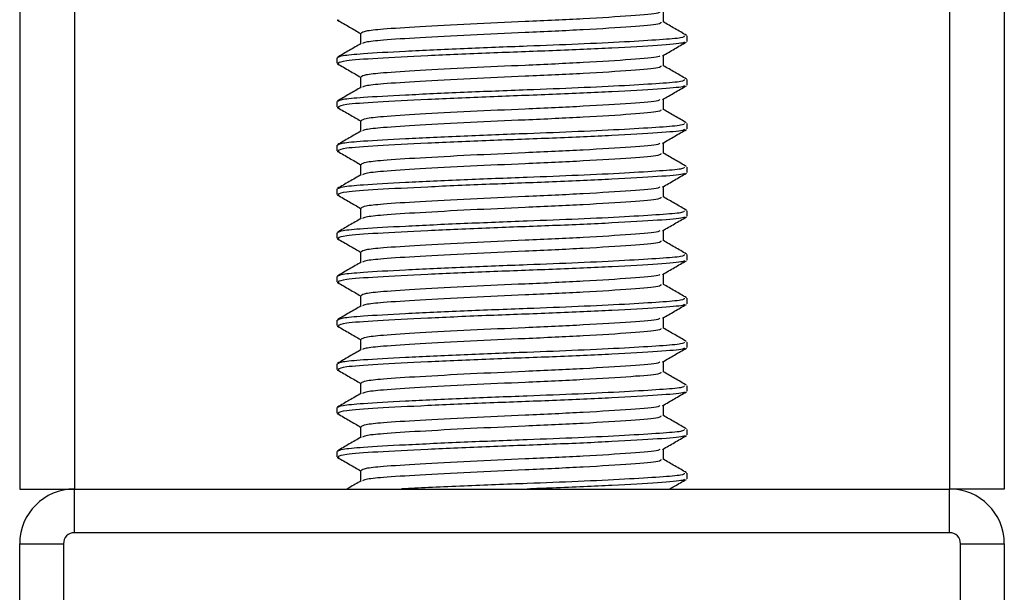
# Model space of a CAD drawing. Header units: millimetres. Extents: x 0 to 420, y 0 to 297.
# Tile 36 of 79: x 149.68 to 151.93, y 201.59 to 202.9. Entities that reach past the tile are written whole.
import ezdxf

# ---------------------------------------------------------------- set-up
doc = ezdxf.new("R2010")
doc.units = ezdxf.units.MM

msp = doc.modelspace()

# ---------------------------------------------------------------- linework, layer by layer
at = {"color": 7, "linetype": 'Continuous', "lineweight": 25}
for p, q in [((149.67652, 233.2057), (149.67652, 201.8307)), ((149.80152, 233.2057), (149.80152, 201.8307)), ((151.80152, 233.2057), (151.80152, 201.8307)), ((151.92652, 233.2057), (151.92652, 201.8307)), ((151.1474, 202.89798), (151.1474, 202.92236)), ((150.40186, 202.90358), (150.40625, 202.90283)), ((150.45565, 202.87298), (150.45565, 202.8487)), ((151.20152, 202.85427), (151.20152, 202.8668)), ((150.40152, 202.81675), (150.40152, 202.80425)), ((151.1474, 202.79798), (151.1474, 202.82236)), ((150.40186, 202.80358), (150.40625, 202.80283)), ((150.45565, 202.77298), (150.45565, 202.7487)), ((151.20152, 202.75427), (151.20152, 202.7668)), ((150.40152, 202.71675), (150.40152, 202.70425)), ((150.40186, 202.70358), (150.40625, 202.70283)), ((151.1474, 202.69798), (151.1474, 202.72236)), ((150.45565, 202.67298), (150.45565, 202.6487)), ((151.20152, 202.65427), (151.20152, 202.6668)), ((150.40152, 202.61675), (150.40152, 202.60425)), ((151.1474, 202.59798), (151.1474, 202.62236)), ((150.40186, 202.60358), (150.40625, 202.60283)), ((150.45565, 202.57298), (150.45565, 202.5487)), ((151.20152, 202.55427), (151.20152, 202.5668)), ((150.40152, 202.51675), (150.40152, 202.50425)), ((150.40186, 202.50358), (150.40625, 202.50283)), ((151.1474, 202.49798), (151.1474, 202.52236)), ((150.45565, 202.47298), (150.45565, 202.4487)), ((151.20152, 202.45427), (151.20152, 202.4668)), ((150.40152, 202.41675), (150.40152, 202.40425)), ((151.1474, 202.39798), (151.1474, 202.42236)), ((150.40186, 202.40358), (150.40625, 202.40283)), ((150.45565, 202.37298), (150.45565, 202.3487)), ((151.20152, 202.35427), (151.20152, 202.3668)), ((151.1474, 202.29798), (151.1474, 202.32236)), ((150.40152, 202.31675), (150.40152, 202.30425)), ((150.40186, 202.30358), (150.40625, 202.30283)), ((150.45565, 202.27298), (150.45565, 202.2487)), ((151.20152, 202.25427), (151.20152, 202.2668)), ((150.40152, 202.21675), (150.40152, 202.20425)), ((151.1474, 202.19798), (151.1474, 202.22236)), ((150.40186, 202.20358), (150.40625, 202.20283)), ((150.45565, 202.17298), (150.45565, 202.1487)), ((151.20152, 202.15427), (151.20152, 202.1668)), ((151.1474, 202.09798), (151.1474, 202.12236)), ((150.40152, 202.11675), (150.40152, 202.10425)), ((150.40186, 202.10358), (150.40625, 202.10283)), ((150.45565, 202.07298), (150.45565, 202.0487)), ((151.20152, 202.05427), (151.20152, 202.0668)), ((150.40152, 202.01675), (150.40152, 202.00425)), ((151.1474, 201.99798), (151.1474, 202.02236)), ((150.40186, 202.00358), (150.40625, 202.00283)), ((150.45565, 201.97298), (150.45565, 201.9487)), ((151.20152, 201.95427), (151.20152, 201.9668)), ((150.40152, 201.91675), (150.40152, 201.90425)), ((151.1474, 201.89798), (151.1474, 201.92236)), ((150.40186, 201.90358), (150.40625, 201.90283)), ((150.45565, 201.87298), (150.45565, 201.8487)), ((151.20152, 201.85427), (151.20152, 201.8668)), ((149.67652, 201.8307), (149.80152, 201.8307)), ((149.80152, 201.7307), (149.80152, 201.8307)), ((149.80152, 201.8307), (151.80152, 201.8307)), ((151.92652, 201.8307), (151.80152, 201.8307)), ((151.80152, 201.7307), (151.80152, 201.8307)), ((151.80152, 201.7307), (149.80152, 201.7307)), ((149.67652, 201.7057), (149.77652, 201.7057)), ((149.67652, 199.7057), (149.67652, 201.7057)), ((149.77652, 201.7057), (149.77652, 199.7057)), ((151.82652, 199.7057), (151.82652, 201.7057)), ((151.82652, 201.7057), (151.92652, 201.7057)), ((151.92652, 201.7057), (151.92652, 199.7057))]:
    msp.add_line(p, q, dxfattribs=at)
for centre, radius, start, end in [((149.80152, 201.7057), 0.125, 90, 180), ((151.80152, 201.7057), 0.125, 0, 90), ((149.80152, 201.7057), 0.025, 90, 180), ((151.80152, 201.7057), 0.025, 0, 90)]:
    msp.add_arc(centre, radius, start, end, dxfattribs=at)
for points, knots in [([(151.13918, 202.92142), (151.13869, 202.92046), (151.1371, 202.91732), (151.07731, 202.91273), (150.97032, 202.9057), (150.83642, 202.89963), (150.70344, 202.89383), (150.58766, 202.88746), (150.50766, 202.88241), (150.46272, 202.87761), (150.45873, 202.87449), (150.45679, 202.87298)], [0, 0, 0, 0, 0.0566683, 0.1867771, 0.3222071, 0.4544151, 0.5741791, 0.6974605, 0.8162551, 0.9109108, 1, 1, 1, 1]), ([(150.40306, 202.90281), (150.41211, 202.89757), (150.42965, 202.88742), (150.44717, 202.87727), (150.45565, 202.87236)], [0, 0, 0, 0, 0.5163558, 1, 1, 1, 1]), ([(151.14174, 202.89803), (151.14148, 202.89652), (151.14086, 202.89281), (151.07802, 202.88772), (150.97013, 202.8807), (150.83646, 202.87463), (150.70346, 202.86883), (150.58754, 202.86246), (150.50806, 202.85741), (150.46579, 202.85306), (150.46183, 202.85041), (150.46027, 202.84936)], [0, 0, 0, 0, 0.0884933, 0.2179785, 0.3527595, 0.4843338, 0.6035239, 0.7262144, 0.8444398, 0.9386418, 1, 1, 1, 1]), ([(151.20054, 202.86793), (151.19148, 202.87317), (151.17377, 202.88342), (151.15605, 202.89368), (151.1474, 202.8987)], [0, 0, 0, 0, 0.5112595, 1, 1, 1, 1]), ([(151.19502, 202.8668), (151.19486, 202.86528), (151.19452, 202.8621), (151.1422, 202.85797), (151.06224, 202.85298), (150.95592, 202.8478), (150.82842, 202.84289), (150.68801, 202.83757), (150.55421, 202.83121), (150.46167, 202.82616), (150.40977, 202.82137), (150.40515, 202.81826), (150.40292, 202.81675)], [0, 0, 0, 0, 0.08653971, 0.18072393, 0.27823806, 0.37704594, 0.47256582, 0.5884558, 0.70774541, 0.82269836, 0.91429192, 1, 1, 1, 1]), ([(150.45684, 202.84939), (150.44778, 202.84414), (150.42967, 202.83365), (150.41157, 202.82317), (150.40251, 202.81793)], [0, 0, 0, 0, 0.4998987, 1, 1, 1, 1]), ([(151.19607, 202.85282), (151.19512, 202.85205), (151.19175, 202.84929), (151.13925, 202.84518), (151.03583, 202.83899), (150.89804, 202.83283), (150.7481, 202.82755), (150.60479, 202.82125), (150.48966, 202.81527), (150.41426, 202.81008), (150.4075, 202.80614), (150.40424, 202.80425)], [0, 0, 0, 0, 0.0459027, 0.1640029, 0.2864241, 0.4087912, 0.5269075, 0.6499103, 0.7714525, 0.8900034, 1, 1, 1, 1]), ([(151.14569, 202.82136), (151.15473, 202.82661), (151.17283, 202.83709), (151.19093, 202.84757), (151.19999, 202.85281)], [0, 0, 0, 0, 0.4999098, 1, 1, 1, 1]), ([(151.13918, 202.82142), (151.13869, 202.82046), (151.1371, 202.81732), (151.07731, 202.81273), (150.97032, 202.8057), (150.83642, 202.79963), (150.70344, 202.79383), (150.58766, 202.78746), (150.50766, 202.78241), (150.46272, 202.77761), (150.45873, 202.77449), (150.45679, 202.77298)], [0, 0, 0, 0, 0.0566683, 0.1867771, 0.3222071, 0.4544151, 0.5741791, 0.6974605, 0.8162551, 0.9109108, 1, 1, 1, 1]), ([(150.40306, 202.80281), (150.41211, 202.79757), (150.42965, 202.78742), (150.44717, 202.77727), (150.45565, 202.77236)], [0, 0, 0, 0, 0.51635581, 1, 1, 1, 1]), ([(151.14174, 202.79803), (151.14148, 202.79652), (151.14086, 202.79281), (151.07802, 202.78772), (150.97013, 202.7807), (150.83646, 202.77463), (150.70346, 202.76883), (150.58754, 202.76246), (150.50806, 202.75741), (150.46579, 202.75306), (150.46183, 202.75041), (150.46027, 202.74936)], [0, 0, 0, 0, 0.0884933, 0.2179785, 0.3527595, 0.4843338, 0.6035239, 0.7262144, 0.8444398, 0.9386418, 1, 1, 1, 1]), ([(151.20054, 202.76793), (151.19148, 202.77317), (151.17377, 202.78342), (151.15605, 202.79368), (151.1474, 202.7987)], [0, 0, 0, 0, 0.5112595, 1, 1, 1, 1]), ([(150.45684, 202.74939), (150.44778, 202.74414), (150.42967, 202.73365), (150.41157, 202.72317), (150.40251, 202.71793)], [0, 0, 0, 0, 0.4998987, 1, 1, 1, 1]), ([(151.19502, 202.7668), (151.19486, 202.76528), (151.19452, 202.7621), (151.1422, 202.75797), (151.06224, 202.75298), (150.95592, 202.7478), (150.82842, 202.74289), (150.68801, 202.73757), (150.55421, 202.73121), (150.46167, 202.72616), (150.40977, 202.72137), (150.40515, 202.71826), (150.40292, 202.71675)], [0, 0, 0, 0, 0.0865397, 0.1807239, 0.2782381, 0.3770459, 0.4725658, 0.5884558, 0.7077454, 0.8226984, 0.9142919, 1, 1, 1, 1]), ([(151.19607, 202.75282), (151.19512, 202.75205), (151.19175, 202.74929), (151.13925, 202.74518), (151.03583, 202.73899), (150.89804, 202.73283), (150.7481, 202.72755), (150.60479, 202.72125), (150.48966, 202.71527), (150.41426, 202.71008), (150.4075, 202.70614), (150.40424, 202.70425)], [0, 0, 0, 0, 0.0459027, 0.1640029, 0.2864241, 0.4087912, 0.5269075, 0.6499103, 0.7714525, 0.8900034, 1, 1, 1, 1]), ([(151.14569, 202.72136), (151.15473, 202.72661), (151.17283, 202.73709), (151.19093, 202.74757), (151.19999, 202.75281)], [0, 0, 0, 0, 0.4999098, 1, 1, 1, 1]), ([(150.40306, 202.70281), (150.41211, 202.69757), (150.42965, 202.68742), (150.44717, 202.67727), (150.45565, 202.67236)], [0, 0, 0, 0, 0.5163558, 1, 1, 1, 1]), ([(151.13918, 202.72142), (151.13869, 202.72046), (151.1371, 202.71732), (151.07731, 202.71273), (150.97032, 202.7057), (150.83642, 202.69963), (150.70344, 202.69383), (150.58766, 202.68746), (150.50766, 202.68241), (150.46272, 202.67761), (150.45873, 202.67449), (150.45679, 202.67298)], [0, 0, 0, 0, 0.0566683, 0.1867771, 0.3222071, 0.4544151, 0.5741791, 0.6974605, 0.8162551, 0.9109108, 1, 1, 1, 1]), ([(151.14174, 202.69803), (151.14148, 202.69652), (151.14086, 202.69281), (151.07802, 202.68772), (150.97013, 202.6807), (150.83646, 202.67463), (150.70346, 202.66883), (150.58754, 202.66246), (150.50806, 202.65741), (150.46579, 202.65306), (150.46183, 202.65041), (150.46027, 202.64936)], [0, 0, 0, 0, 0.08849328, 0.2179785, 0.35275949, 0.48433382, 0.60352391, 0.72621442, 0.84443977, 0.93864183, 1, 1, 1, 1]), ([(151.20054, 202.66793), (151.19148, 202.67317), (151.17377, 202.68342), (151.15605, 202.69368), (151.1474, 202.6987)], [0, 0, 0, 0, 0.5112595, 1, 1, 1, 1]), ([(151.19502, 202.6668), (151.19486, 202.66528), (151.19452, 202.6621), (151.1422, 202.65797), (151.06224, 202.65298), (150.95592, 202.6478), (150.82842, 202.64289), (150.68801, 202.63757), (150.55421, 202.63121), (150.46167, 202.62616), (150.40977, 202.62137), (150.40515, 202.61826), (150.40292, 202.61675)], [0, 0, 0, 0, 0.0865397, 0.1807239, 0.2782381, 0.3770459, 0.4725658, 0.5884558, 0.7077454, 0.8226984, 0.9142919, 1, 1, 1, 1]), ([(150.45684, 202.64939), (150.44778, 202.64414), (150.42967, 202.63365), (150.41157, 202.62317), (150.40251, 202.61793)], [0, 0, 0, 0, 0.4998987, 1, 1, 1, 1]), ([(151.19607, 202.65282), (151.19512, 202.65205), (151.19175, 202.64929), (151.13925, 202.64518), (151.03583, 202.63899), (150.89804, 202.63283), (150.7481, 202.62755), (150.60479, 202.62125), (150.48966, 202.61527), (150.41426, 202.61008), (150.4075, 202.60614), (150.40424, 202.60425)], [0, 0, 0, 0, 0.0459027, 0.1640029, 0.2864241, 0.4087912, 0.5269075, 0.6499103, 0.7714525, 0.8900034, 1, 1, 1, 1]), ([(151.14569, 202.62136), (151.15473, 202.62661), (151.17283, 202.63709), (151.19093, 202.64757), (151.19999, 202.65281)], [0, 0, 0, 0, 0.4999098, 1, 1, 1, 1]), ([(151.13918, 202.62142), (151.13869, 202.62046), (151.1371, 202.61732), (151.07731, 202.61273), (150.97032, 202.6057), (150.83642, 202.59963), (150.70344, 202.59383), (150.58766, 202.58746), (150.50766, 202.58241), (150.46272, 202.57761), (150.45873, 202.57449), (150.45679, 202.57298)], [0, 0, 0, 0, 0.0566683, 0.1867771, 0.3222071, 0.4544151, 0.5741791, 0.6974605, 0.8162551, 0.9109108, 1, 1, 1, 1]), ([(150.40306, 202.60281), (150.41211, 202.59757), (150.42965, 202.58742), (150.44717, 202.57727), (150.45565, 202.57236)], [0, 0, 0, 0, 0.5163558, 1, 1, 1, 1]), ([(151.14174, 202.59803), (151.14148, 202.59652), (151.14086, 202.59281), (151.07802, 202.58772), (150.97013, 202.5807), (150.83646, 202.57463), (150.70346, 202.56883), (150.58754, 202.56246), (150.50806, 202.55741), (150.46579, 202.55306), (150.46183, 202.55041), (150.46027, 202.54936)], [0, 0, 0, 0, 0.0884933, 0.2179785, 0.3527595, 0.4843338, 0.6035239, 0.7262144, 0.8444398, 0.9386418, 1, 1, 1, 1]), ([(151.20054, 202.56793), (151.19148, 202.57317), (151.17377, 202.58342), (151.15605, 202.59368), (151.1474, 202.5987)], [0, 0, 0, 0, 0.51125952, 1, 1, 1, 1]), ([(150.45684, 202.54939), (150.44778, 202.54414), (150.42967, 202.53365), (150.41157, 202.52317), (150.40251, 202.51793)], [0, 0, 0, 0, 0.4998987, 1, 1, 1, 1]), ([(151.19502, 202.5668), (151.19486, 202.56528), (151.19452, 202.5621), (151.1422, 202.55797), (151.06224, 202.55298), (150.95592, 202.5478), (150.82842, 202.54289), (150.68801, 202.53757), (150.55421, 202.53121), (150.46167, 202.52616), (150.40977, 202.52137), (150.40515, 202.51826), (150.40292, 202.51675)], [0, 0, 0, 0, 0.0865397, 0.1807239, 0.2782381, 0.3770459, 0.4725658, 0.5884558, 0.7077454, 0.8226984, 0.9142919, 1, 1, 1, 1]), ([(151.19607, 202.55282), (151.19512, 202.55205), (151.19175, 202.54929), (151.13925, 202.54518), (151.03583, 202.53899), (150.89804, 202.53283), (150.7481, 202.52755), (150.60479, 202.52125), (150.48966, 202.51527), (150.41426, 202.51008), (150.4075, 202.50614), (150.40424, 202.50425)], [0, 0, 0, 0, 0.0459027, 0.1640029, 0.2864241, 0.4087912, 0.5269075, 0.6499103, 0.7714525, 0.8900034, 1, 1, 1, 1]), ([(151.14569, 202.52136), (151.15473, 202.52661), (151.17283, 202.53709), (151.19093, 202.54757), (151.19999, 202.55281)], [0, 0, 0, 0, 0.4999098, 1, 1, 1, 1]), ([(150.40306, 202.50281), (150.41211, 202.49757), (150.42965, 202.48742), (150.44717, 202.47727), (150.45565, 202.47236)], [0, 0, 0, 0, 0.51635581, 1, 1, 1, 1]), ([(151.13918, 202.52142), (151.13869, 202.52046), (151.1371, 202.51732), (151.07731, 202.51273), (150.97032, 202.5057), (150.83642, 202.49963), (150.70344, 202.49383), (150.58766, 202.48746), (150.50766, 202.48241), (150.46272, 202.47761), (150.45873, 202.47449), (150.45679, 202.47298)], [0, 0, 0, 0, 0.0566683, 0.1867771, 0.3222071, 0.4544151, 0.5741791, 0.6974605, 0.8162551, 0.9109108, 1, 1, 1, 1]), ([(151.14174, 202.49803), (151.14148, 202.49652), (151.14086, 202.49281), (151.07802, 202.48772), (150.97013, 202.4807), (150.83646, 202.47463), (150.70346, 202.46883), (150.58754, 202.46246), (150.50806, 202.45741), (150.46579, 202.45306), (150.46183, 202.45041), (150.46027, 202.44936)], [0, 0, 0, 0, 0.0884933, 0.2179785, 0.3527595, 0.4843338, 0.6035239, 0.7262144, 0.8444398, 0.9386418, 1, 1, 1, 1]), ([(151.20054, 202.46793), (151.19148, 202.47317), (151.17377, 202.48342), (151.15605, 202.49368), (151.1474, 202.4987)], [0, 0, 0, 0, 0.5112595, 1, 1, 1, 1]), ([(151.19502, 202.4668), (151.19486, 202.46528), (151.19452, 202.4621), (151.1422, 202.45797), (151.06224, 202.45298), (150.95592, 202.4478), (150.82842, 202.44289), (150.68801, 202.43757), (150.55421, 202.43121), (150.46167, 202.42616), (150.40977, 202.42137), (150.40515, 202.41826), (150.40292, 202.41675)], [0, 0, 0, 0, 0.08653971, 0.18072393, 0.27823806, 0.37704594, 0.47256582, 0.5884558, 0.70774541, 0.82269836, 0.91429192, 1, 1, 1, 1]), ([(150.45684, 202.44939), (150.44778, 202.44414), (150.42967, 202.43365), (150.41157, 202.42317), (150.40251, 202.41793)], [0, 0, 0, 0, 0.4998987, 1, 1, 1, 1]), ([(151.19607, 202.45282), (151.19512, 202.45205), (151.19175, 202.44929), (151.13925, 202.44518), (151.03583, 202.43899), (150.89804, 202.43283), (150.7481, 202.42755), (150.60479, 202.42125), (150.48966, 202.41527), (150.41426, 202.41008), (150.4075, 202.40614), (150.40424, 202.40425)], [0, 0, 0, 0, 0.04590273, 0.1640029, 0.2864241, 0.40879124, 0.5269075, 0.64991026, 0.77145249, 0.89000345, 1, 1, 1, 1]), ([(151.14569, 202.42136), (151.15473, 202.42661), (151.17283, 202.43709), (151.19093, 202.44757), (151.19999, 202.45281)], [0, 0, 0, 0, 0.4999098, 1, 1, 1, 1]), ([(151.13918, 202.42142), (151.13869, 202.42046), (151.1371, 202.41732), (151.07731, 202.41273), (150.97032, 202.4057), (150.83642, 202.39963), (150.70344, 202.39383), (150.58766, 202.38746), (150.50766, 202.38241), (150.46272, 202.37761), (150.45873, 202.37449), (150.45679, 202.37298)], [0, 0, 0, 0, 0.0566683, 0.1867771, 0.3222071, 0.4544151, 0.5741791, 0.6974605, 0.8162551, 0.9109108, 1, 1, 1, 1]), ([(150.40306, 202.40281), (150.41211, 202.39757), (150.42965, 202.38742), (150.44717, 202.37727), (150.45565, 202.37236)], [0, 0, 0, 0, 0.5163558, 1, 1, 1, 1]), ([(151.14174, 202.39803), (151.14148, 202.39652), (151.14086, 202.39281), (151.07802, 202.38772), (150.97013, 202.3807), (150.83646, 202.37463), (150.70346, 202.36883), (150.58754, 202.36246), (150.50806, 202.35741), (150.46579, 202.35306), (150.46183, 202.35041), (150.46027, 202.34936)], [0, 0, 0, 0, 0.08849328, 0.2179785, 0.35275949, 0.48433382, 0.60352391, 0.72621442, 0.84443977, 0.93864183, 1, 1, 1, 1]), ([(151.20054, 202.36793), (151.19148, 202.37317), (151.17377, 202.38342), (151.15605, 202.39368), (151.1474, 202.3987)], [0, 0, 0, 0, 0.5112595, 1, 1, 1, 1]), ([(151.19502, 202.3668), (151.19486, 202.36528), (151.19452, 202.3621), (151.1422, 202.35797), (151.06224, 202.35298), (150.95592, 202.3478), (150.82842, 202.34289), (150.68801, 202.33757), (150.55421, 202.33121), (150.46167, 202.32616), (150.40977, 202.32137), (150.40515, 202.31826), (150.40292, 202.31675)], [0, 0, 0, 0, 0.0865397, 0.1807239, 0.2782381, 0.3770459, 0.4725658, 0.5884558, 0.7077454, 0.8226984, 0.9142919, 1, 1, 1, 1]), ([(150.45684, 202.34939), (150.44778, 202.34414), (150.42967, 202.33365), (150.41157, 202.32317), (150.40251, 202.31793)], [0, 0, 0, 0, 0.4998987, 1, 1, 1, 1]), ([(151.19607, 202.35282), (151.19512, 202.35205), (151.19175, 202.34929), (151.13925, 202.34518), (151.03583, 202.33899), (150.89804, 202.33283), (150.7481, 202.32755), (150.60479, 202.32125), (150.48966, 202.31527), (150.41426, 202.31008), (150.4075, 202.30614), (150.40424, 202.30425)], [0, 0, 0, 0, 0.0459027, 0.1640029, 0.2864241, 0.4087912, 0.5269075, 0.6499103, 0.7714525, 0.8900034, 1, 1, 1, 1]), ([(151.14569, 202.32136), (151.15473, 202.32661), (151.17283, 202.33709), (151.19093, 202.34757), (151.19999, 202.35281)], [0, 0, 0, 0, 0.4999098, 1, 1, 1, 1]), ([(151.13918, 202.32142), (151.13869, 202.32046), (151.1371, 202.31732), (151.07731, 202.31273), (150.97032, 202.3057), (150.83642, 202.29963), (150.70344, 202.29383), (150.58766, 202.28746), (150.50766, 202.28241), (150.46272, 202.27761), (150.45873, 202.27449), (150.45679, 202.27298)], [0, 0, 0, 0, 0.0566683, 0.1867771, 0.3222071, 0.4544151, 0.5741791, 0.6974605, 0.8162551, 0.9109108, 1, 1, 1, 1]), ([(150.40306, 202.30281), (150.41211, 202.29757), (150.42965, 202.28742), (150.44717, 202.27727), (150.45565, 202.27236)], [0, 0, 0, 0, 0.5163558, 1, 1, 1, 1]), ([(151.14174, 202.29803), (151.14148, 202.29652), (151.14086, 202.29281), (151.07802, 202.28772), (150.97013, 202.2807), (150.83646, 202.27463), (150.70346, 202.26883), (150.58754, 202.26246), (150.50806, 202.25741), (150.46579, 202.25306), (150.46183, 202.25041), (150.46027, 202.24936)], [0, 0, 0, 0, 0.0884933, 0.2179785, 0.3527595, 0.4843338, 0.6035239, 0.7262144, 0.8444398, 0.9386418, 1, 1, 1, 1]), ([(151.20054, 202.26793), (151.19148, 202.27317), (151.17377, 202.28342), (151.15605, 202.29368), (151.1474, 202.2987)], [0, 0, 0, 0, 0.5112595, 1, 1, 1, 1]), ([(151.19502, 202.2668), (151.19486, 202.26528), (151.19452, 202.2621), (151.1422, 202.25797), (151.06224, 202.25298), (150.95592, 202.2478), (150.82842, 202.24289), (150.68801, 202.23757), (150.55421, 202.23121), (150.46167, 202.22616), (150.40977, 202.22137), (150.40515, 202.21826), (150.40292, 202.21675)], [0, 0, 0, 0, 0.0865397, 0.1807239, 0.2782381, 0.3770459, 0.4725658, 0.5884558, 0.7077454, 0.8226984, 0.9142919, 1, 1, 1, 1]), ([(151.19607, 202.25282), (151.19512, 202.25205), (151.19175, 202.24929), (151.13925, 202.24518), (151.03583, 202.23899), (150.89804, 202.23283), (150.7481, 202.22755), (150.60479, 202.22125), (150.48966, 202.21527), (150.41426, 202.21008), (150.4075, 202.20614), (150.40424, 202.20425)], [0, 0, 0, 0, 0.0459027, 0.1640029, 0.2864241, 0.4087912, 0.5269075, 0.6499103, 0.7714525, 0.8900034, 1, 1, 1, 1]), ([(151.14569, 202.22136), (151.15473, 202.22661), (151.17283, 202.23709), (151.19093, 202.24757), (151.19999, 202.25281)], [0, 0, 0, 0, 0.4999098, 1, 1, 1, 1]), ([(150.45684, 202.24939), (150.44778, 202.24414), (150.42967, 202.23365), (150.41157, 202.22317), (150.40251, 202.21793)], [0, 0, 0, 0, 0.49989867, 1, 1, 1, 1]), ([(151.13918, 202.22142), (151.13869, 202.22046), (151.1371, 202.21732), (151.07731, 202.21273), (150.97032, 202.2057), (150.83642, 202.19963), (150.70344, 202.19383), (150.58766, 202.18746), (150.50766, 202.18241), (150.46272, 202.17761), (150.45873, 202.17449), (150.45679, 202.17298)], [0, 0, 0, 0, 0.0566683, 0.1867771, 0.3222071, 0.4544151, 0.5741791, 0.6974605, 0.8162551, 0.9109108, 1, 1, 1, 1]), ([(150.40306, 202.20281), (150.41211, 202.19757), (150.42965, 202.18742), (150.44717, 202.17727), (150.45565, 202.17236)], [0, 0, 0, 0, 0.51635581, 1, 1, 1, 1]), ([(151.14174, 202.19803), (151.14148, 202.19652), (151.14086, 202.19281), (151.07802, 202.18772), (150.97013, 202.1807), (150.83646, 202.17463), (150.70346, 202.16883), (150.58754, 202.16246), (150.50806, 202.15741), (150.46579, 202.15306), (150.46183, 202.15041), (150.46027, 202.14936)], [0, 0, 0, 0, 0.0884933, 0.2179785, 0.3527595, 0.4843338, 0.6035239, 0.7262144, 0.8444398, 0.9386418, 1, 1, 1, 1]), ([(151.20054, 202.16793), (151.19148, 202.17317), (151.17377, 202.18342), (151.15605, 202.19368), (151.1474, 202.1987)], [0, 0, 0, 0, 0.5112595, 1, 1, 1, 1]), ([(151.19502, 202.1668), (151.19486, 202.16528), (151.19452, 202.1621), (151.1422, 202.15797), (151.06224, 202.15298), (150.95592, 202.1478), (150.82842, 202.14289), (150.68801, 202.13757), (150.55421, 202.13121), (150.46167, 202.12616), (150.40977, 202.12137), (150.40515, 202.11826), (150.40292, 202.11675)], [0, 0, 0, 0, 0.0865397, 0.1807239, 0.2782381, 0.3770459, 0.4725658, 0.5884558, 0.7077454, 0.8226984, 0.9142919, 1, 1, 1, 1]), ([(150.45684, 202.14939), (150.44778, 202.14414), (150.42967, 202.13365), (150.41157, 202.12317), (150.40251, 202.11793)], [0, 0, 0, 0, 0.4998987, 1, 1, 1, 1]), ([(151.19607, 202.15282), (151.19512, 202.15205), (151.19175, 202.14929), (151.13925, 202.14518), (151.03583, 202.13899), (150.89804, 202.13283), (150.7481, 202.12755), (150.60479, 202.12125), (150.48966, 202.11527), (150.41426, 202.11008), (150.4075, 202.10614), (150.40424, 202.10425)], [0, 0, 0, 0, 0.0459027, 0.1640029, 0.2864241, 0.4087912, 0.5269075, 0.6499103, 0.7714525, 0.8900034, 1, 1, 1, 1]), ([(151.14569, 202.12136), (151.15473, 202.12661), (151.17283, 202.13709), (151.19093, 202.14757), (151.19999, 202.15281)], [0, 0, 0, 0, 0.4999098, 1, 1, 1, 1]), ([(151.13918, 202.12142), (151.13869, 202.12046), (151.1371, 202.11732), (151.07731, 202.11273), (150.97032, 202.1057), (150.83642, 202.09963), (150.70344, 202.09383), (150.58766, 202.08746), (150.50766, 202.08241), (150.46272, 202.07761), (150.45873, 202.07449), (150.45679, 202.07298)], [0, 0, 0, 0, 0.0566683, 0.1867771, 0.3222071, 0.4544151, 0.5741791, 0.6974605, 0.8162551, 0.9109108, 1, 1, 1, 1]), ([(150.40306, 202.10281), (150.41211, 202.09757), (150.42965, 202.08742), (150.44717, 202.07727), (150.45565, 202.07236)], [0, 0, 0, 0, 0.5163558, 1, 1, 1, 1]), ([(151.14174, 202.09803), (151.14148, 202.09652), (151.14086, 202.09281), (151.07802, 202.08772), (150.97013, 202.0807), (150.83646, 202.07463), (150.70346, 202.06883), (150.58754, 202.06246), (150.50806, 202.05741), (150.46579, 202.05306), (150.46183, 202.05041), (150.46027, 202.04936)], [0, 0, 0, 0, 0.0884933, 0.2179785, 0.3527595, 0.4843338, 0.6035239, 0.7262144, 0.8444398, 0.9386418, 1, 1, 1, 1]), ([(151.20054, 202.06793), (151.19148, 202.07317), (151.17377, 202.08342), (151.15605, 202.09368), (151.1474, 202.0987)], [0, 0, 0, 0, 0.5112595, 1, 1, 1, 1]), ([(151.19502, 202.0668), (151.19486, 202.06528), (151.19452, 202.0621), (151.1422, 202.05797), (151.06224, 202.05298), (150.95592, 202.0478), (150.82842, 202.04289), (150.68801, 202.03757), (150.55421, 202.03121), (150.46167, 202.02616), (150.40977, 202.02137), (150.40515, 202.01826), (150.40292, 202.01675)], [0, 0, 0, 0, 0.0865397, 0.1807239, 0.2782381, 0.3770459, 0.4725658, 0.5884558, 0.7077454, 0.8226984, 0.9142919, 1, 1, 1, 1]), ([(151.19607, 202.05282), (151.19512, 202.05205), (151.19175, 202.04929), (151.13925, 202.04518), (151.03583, 202.03899), (150.89804, 202.03283), (150.7481, 202.02755), (150.60479, 202.02125), (150.48966, 202.01527), (150.41426, 202.01008), (150.4075, 202.00614), (150.40424, 202.00425)], [0, 0, 0, 0, 0.0459027, 0.1640029, 0.2864241, 0.4087912, 0.5269075, 0.6499103, 0.7714525, 0.8900034, 1, 1, 1, 1]), ([(151.14569, 202.02136), (151.15473, 202.02661), (151.17283, 202.03709), (151.19093, 202.04757), (151.19999, 202.05281)], [0, 0, 0, 0, 0.4999098, 1, 1, 1, 1]), ([(150.45684, 202.04939), (150.44778, 202.04414), (150.42967, 202.03365), (150.41157, 202.02317), (150.40251, 202.01793)], [0, 0, 0, 0, 0.4998987, 1, 1, 1, 1]), ([(151.13918, 202.02142), (151.13869, 202.02046), (151.1371, 202.01732), (151.07731, 202.01273), (150.97032, 202.0057), (150.83642, 201.99963), (150.70344, 201.99383), (150.58766, 201.98746), (150.50766, 201.98241), (150.46272, 201.97761), (150.45873, 201.97449), (150.45679, 201.97298)], [0, 0, 0, 0, 0.0566683, 0.1867771, 0.3222071, 0.4544151, 0.5741791, 0.6974605, 0.8162551, 0.9109108, 1, 1, 1, 1]), ([(150.40306, 202.00281), (150.41211, 201.99757), (150.42965, 201.98742), (150.44717, 201.97727), (150.45565, 201.97236)], [0, 0, 0, 0, 0.5163558, 1, 1, 1, 1]), ([(151.14174, 201.99803), (151.14148, 201.99652), (151.14086, 201.99281), (151.07802, 201.98772), (150.97013, 201.9807), (150.83646, 201.97463), (150.70346, 201.96883), (150.58754, 201.96246), (150.50806, 201.95741), (150.46579, 201.95306), (150.46183, 201.95041), (150.46027, 201.94936)], [0, 0, 0, 0, 0.0884933, 0.2179785, 0.3527595, 0.4843338, 0.6035239, 0.7262144, 0.8444398, 0.9386418, 1, 1, 1, 1]), ([(151.20054, 201.96793), (151.19148, 201.97317), (151.17377, 201.98342), (151.15605, 201.99368), (151.1474, 201.9987)], [0, 0, 0, 0, 0.5112595, 1, 1, 1, 1]), ([(151.19502, 201.9668), (151.19486, 201.96528), (151.19452, 201.9621), (151.1422, 201.95797), (151.06224, 201.95298), (150.95592, 201.9478), (150.82842, 201.94289), (150.68801, 201.93757), (150.55421, 201.93121), (150.46167, 201.92616), (150.40977, 201.92137), (150.40515, 201.91826), (150.40292, 201.91675)], [0, 0, 0, 0, 0.0865397, 0.1807239, 0.2782381, 0.3770459, 0.4725658, 0.5884558, 0.7077454, 0.8226984, 0.9142919, 1, 1, 1, 1]), ([(150.45684, 201.94939), (150.44778, 201.94414), (150.42967, 201.93365), (150.41157, 201.92317), (150.40251, 201.91793)], [0, 0, 0, 0, 0.4998987, 1, 1, 1, 1]), ([(151.19607, 201.95282), (151.19512, 201.95205), (151.19175, 201.94929), (151.13925, 201.94518), (151.03583, 201.93899), (150.89804, 201.93283), (150.7481, 201.92755), (150.60479, 201.92125), (150.48966, 201.91527), (150.41426, 201.91008), (150.4075, 201.90614), (150.40424, 201.90425)], [0, 0, 0, 0, 0.04590273, 0.1640029, 0.2864241, 0.40879124, 0.5269075, 0.64991026, 0.77145249, 0.89000345, 1, 1, 1, 1]), ([(151.14569, 201.92136), (151.15473, 201.92661), (151.17283, 201.93709), (151.19093, 201.94757), (151.19999, 201.95281)], [0, 0, 0, 0, 0.4999098, 1, 1, 1, 1]), ([(151.13918, 201.92142), (151.13869, 201.92046), (151.1371, 201.91732), (151.07731, 201.91273), (150.97032, 201.9057), (150.83642, 201.89963), (150.70344, 201.89383), (150.58766, 201.88746), (150.50766, 201.88241), (150.46272, 201.87761), (150.45873, 201.87449), (150.45679, 201.87298)], [0, 0, 0, 0, 0.0566683, 0.1867771, 0.3222071, 0.4544151, 0.5741791, 0.6974605, 0.8162551, 0.9109108, 1, 1, 1, 1]), ([(150.40306, 201.90281), (150.41211, 201.89757), (150.42965, 201.88742), (150.44717, 201.87727), (150.45565, 201.87236)], [0, 0, 0, 0, 0.51635581, 1, 1, 1, 1]), ([(151.14174, 201.89803), (151.14148, 201.89652), (151.14086, 201.89281), (151.07802, 201.88772), (150.97013, 201.8807), (150.83646, 201.87463), (150.70346, 201.86883), (150.58754, 201.86246), (150.50806, 201.85741), (150.46579, 201.85306), (150.46183, 201.85041), (150.46027, 201.84936)], [0, 0, 0, 0, 0.0884933, 0.2179785, 0.3527595, 0.4843338, 0.6035239, 0.7262144, 0.8444398, 0.9386418, 1, 1, 1, 1]), ([(151.20054, 201.86793), (151.19148, 201.87317), (151.17377, 201.88342), (151.15605, 201.89368), (151.1474, 201.8987)], [0, 0, 0, 0, 0.5112595, 1, 1, 1, 1]), ([(150.45684, 201.84939), (150.44778, 201.84414), (150.43703, 201.83791), (150.42628, 201.83169), (150.42458, 201.8307)], [0, 0, 0, 0, 0.8418497, 1, 1, 1, 1]), ([(151.19502, 201.8668), (151.19486, 201.86528), (151.19452, 201.8621), (151.14221, 201.85797), (151.0622, 201.85298), (150.95605, 201.8478), (150.82792, 201.84288), (150.69035, 201.8376), (150.5879, 201.83301), (150.55159, 201.8309), (150.5482, 201.8307)], [0, 0, 0, 0, 0.120193, 0.2510032, 0.3864383, 0.5236702, 0.6563355, 0.8172924, 0.9829709, 1, 1, 1, 1]), ([(151.19607, 201.85282), (151.19512, 201.85205), (151.19174, 201.84929), (151.13928, 201.84518), (151.03569, 201.83899), (150.92509, 201.83402), (150.85579, 201.83143), (150.83629, 201.8307)], [0, 0, 0, 0, 0.1005128, 0.3591158, 0.6271805, 0.8951268, 1, 1, 1, 1]), ([(151.16181, 201.8307), (151.16548, 201.83283), (151.1782, 201.8402), (151.19093, 201.84757), (151.19999, 201.85281)], [0, 0, 0, 0, 0.2887283, 1, 1, 1, 1])]:
    msp.add_open_spline(points, degree=3, knots=knots, dxfattribs=at)

doc.saveas('drawing.dxf')
